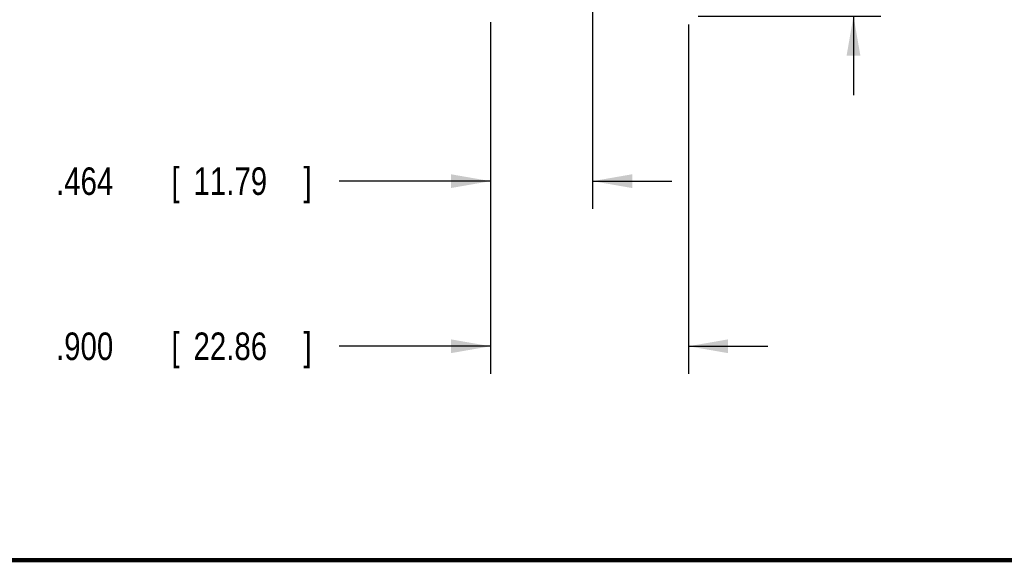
# Model space of a CAD drawing. Header units: inches. Extents: x 0.2 to 16.8, y 0.1 to 10.8.
# Tile 8 of 23: x 6.9 to 11.4, y 0.2 to 2.7. Entities that reach past the tile are written whole.
import ezdxf

# ---------------------------------------------------------------- set-up
doc = ezdxf.new("R2010")
doc.units = ezdxf.units.IN
doc.header["$LTSCALE"] = 0.935
doc.header["$MEASUREMENT"] = 0
doc.layers.get('0').update_dxf_attribs({"linetype": 'CONTINUOUS'})
doc.layers.add('DIMENSIONS', color=7, linetype='CONTINUOUS')
doc.styles.get("Standard").update_dxf_attribs({"font": 'txt', "width": 0.8})
doc.dimstyles.new('DIMSTYLE_1', dxfattribs={"dimtxt": 0.125, "dimasz": 0.18, "dimexe": 0.18, "dimexo": 0.0625, "dimgap": 0.09, "dimtad": 0, "dimtih": 1, "dimtoh": 1, "dimdec": 3, "dimzin": 4, "dimdsep": 46, "dimtxsty": 'STANDARD', "dimblk": '_FILLED', "dimblk1": '_FILLED', "dimblk2": '_FILLED', "dimcen": 0.09, "dimadec": 0, "dimazin": 0, "dimtp": 0.01, "dimtm": 0.01, "dimtfac": 1, "dimtdec": 3, "dimtofl": 0, "dimtmove": 0, "dimatfit": 3, "dimldrblk": '_FILLED', "dimfxl": 1, "dimtolj": 1, "dimtzin": 4, "dimarcsym": 0})

# ---------------------------------------------------------------- blocks, each defined once
blk = doc.blocks.new('_FILLED')
at = {"color": 0, "linetype": 'BYBLOCK'}
blk.add_solid([(0, 0), (-1, 0.174), (-1, -0.174)], dxfattribs=at)
blk = doc.blocks.new('*D1')
at = {"layer": 'DIMENSIONS', "color": 2, "linetype": 'CONTINUOUS'}
for p, q in [((9.0275, 2.6966), (9.0275, 1.1049)), ((9.9275, 2.6914), (9.9275, 1.1049)), ((9.0275, 1.2299), (8.34, 1.2299)), ((9.9275, 1.2299), (10.2875, 1.2299))]:
    blk.add_line(p, q, dxfattribs=at)
at = {"layer": 'DIMENSIONS', "color": 2, "linetype": 'CONTINUOUS', "xscale": 0.18, "yscale": 0.18, "zscale": 0.18}
blk.add_blockref('_FILLED', (9.0275, 1.2299), dxfattribs=at)
at = {"layer": 'DIMENSIONS', "color": 2, "linetype": 'CONTINUOUS', "xscale": 0.18, "yscale": 0.18, "zscale": 0.18, "rotation": 180}
blk.add_blockref('_FILLED', (9.9275, 1.2299), dxfattribs=at)
at = {"layer": 'DIMENSIONS', "color": 2, "linetype": 'CONTINUOUS', "width": 0.8}
for s, p in [('[', (7.5775, 1.1674)), (']', (8.1775, 1.1674)), ('.900', (7.0525, 1.1674)), ('22.86', (7.6775, 1.1674))]:
    blk.add_text(s, height=0.125, dxfattribs=at).set_placement(p)
blk = doc.blocks.new('*D2')
at = {"layer": 'DIMENSIONS', "color": 2, "linetype": 'CONTINUOUS'}
for p, q in [((9.4915, 3.0903), (9.4915, 1.8549)), ((9.0275, 2.7018), (9.0275, 1.8549)), ((9.0275, 1.9799), (8.34, 1.9799)), ((9.4915, 1.9799), (9.8515, 1.9799))]:
    blk.add_line(p, q, dxfattribs=at)
at = {"layer": 'DIMENSIONS', "color": 2, "linetype": 'CONTINUOUS', "xscale": 0.18, "yscale": 0.18, "zscale": 0.18}
blk.add_blockref('_FILLED', (9.0275, 1.9799), dxfattribs=at)
at = {"layer": 'DIMENSIONS', "color": 2, "linetype": 'CONTINUOUS', "xscale": 0.18, "yscale": 0.18, "zscale": 0.18, "rotation": 180}
blk.add_blockref('_FILLED', (9.4915, 1.9799), dxfattribs=at)
at = {"layer": 'DIMENSIONS', "color": 2, "linetype": 'CONTINUOUS', "width": 0.8}
for s, p in [('.464', (7.0525, 1.9174)), ('[', (7.5775, 1.9174)), ('11.79', (7.6775, 1.9174)), (']', (8.1775, 1.9174))]:
    blk.add_text(s, height=0.125, dxfattribs=at).set_placement(p)
blk = doc.blocks.new('*D4')
at = {"layer": 'DIMENSIONS', "color": 2, "linetype": 'CONTINUOUS'}
for p, q in [((10.6775, 3.1674), (10.6775, 3.5274)), ((9.5717, 3.1674), (10.8025, 3.1674)), ((9.9712, 2.7299), (10.8025, 2.7299)), ((10.6775, 2.7299), (10.6775, 2.3699))]:
    blk.add_line(p, q, dxfattribs=at)
at = {"layer": 'DIMENSIONS', "color": 2, "linetype": 'CONTINUOUS', "xscale": 0.18, "yscale": 0.18, "zscale": 0.18}
for p, rotation in [((10.6775, 3.1674), 270), ((10.6775, 2.7299), 90)]:
    blk.add_blockref('_FILLED', p, dxfattribs=dict(at, rotation=rotation))
at = {"layer": 'DIMENSIONS', "color": 2, "linetype": 'CONTINUOUS', "width": 0.8}
for s, p in [('.438', (10.065, 2.8894)), ('[', (10.59, 2.8894)), ('11.11', (10.69, 2.8894)), (']', (11.19, 2.8894))]:
    blk.add_text(s, height=0.125, dxfattribs=at).set_placement(p)

msp = doc.modelspace()

# ---------------------------------------------------------------- linework, layer by layer
at = {"color": 7, "linetype": 'CONTINUOUS', "const_width": 0.02}
msp.add_lwpolyline([(0.25, 0.2586), (16.75, 0.2586)], dxfattribs=at)

# ---------------------------------------------------------------- dimensions: what is measured, and where the dimension line sits
at = {"layer": 'DIMENSIONS', "color": 2, "linetype": 'CONTINUOUS'}
dim = msp.add_linear_dim(base=(10.6775430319, 3.1673851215), p1=(9.9711965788, 2.7298851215), p2=(9.5717400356, 3.1673851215), angle=90, dimstyle='DIMSTYLE_1', dxfattribs=at)
dim.commit()
dim.dimension.update_dxf_attribs({"geometry": '*D4', "text_midpoint": (10.6775430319, 2.9518549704), "dimtype": 160})
for base, p1, p2, picture, middle in [((9.4915, 1.9799), (9.0275, 2.7018), (9.4915, 3.0903), '*D2', (7.665, 1.9799)), ((9.9275, 1.2299), (9.0275, 2.6966), (9.9275, 2.6914), '*D1', (7.665, 1.2299))]:
    dim = msp.add_linear_dim(base=base, p1=p1, p2=p2, dimstyle='DIMSTYLE_1', dxfattribs=at)
    dim.commit()
    dim.dimension.update_dxf_attribs({"geometry": picture, "text_midpoint": middle, "dimtype": 160})

doc.saveas('drawing.dxf')
